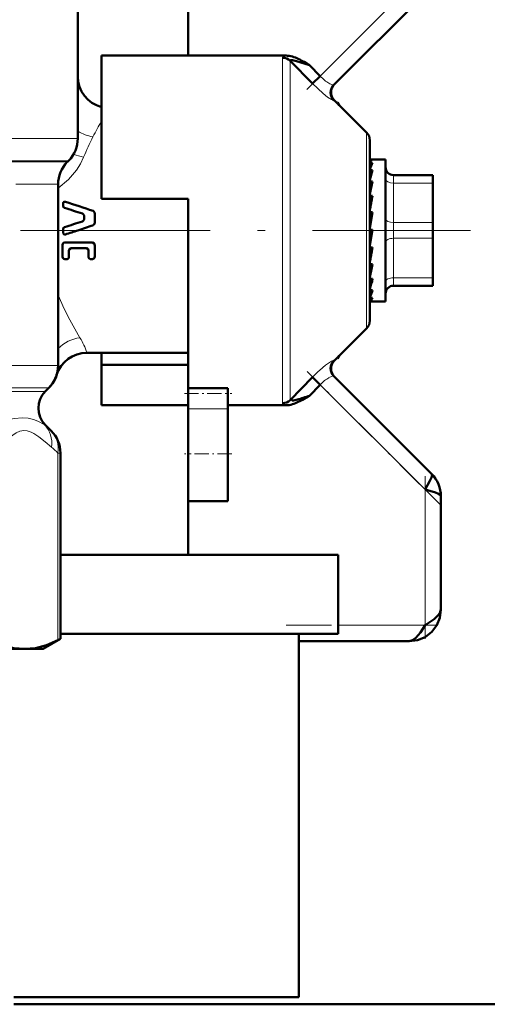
# Model space of a CAD drawing. Extents: x -1358 to 1757, y -1516 to 612.
# Tile 53 of 82: x 151 to 180, y -97 to -35. Entities that reach past the tile are written whole.
import ezdxf

# ---------------------------------------------------------------- set-up
doc = ezdxf.new("R2010")
doc.units = 0
doc.linetypes.add('DASHDOT', pattern=[18.5, 12, -3, 0.5, -3])

msp = doc.modelspace()

# ---------------------------------------------------------------- linework, layer by layer
at = {"color": 7, "lineweight": 50}
for p, q in [((161.291, -37.302), (161.291, -23.373)), ((154.291, -31.32), (154.291, -38.623)), ((154.291, -42.545), (154.291, -31.32)), ((170.509, -39.155), (176.998, -32.666)), ((155.791, -37.302), (155.791, -46.373)), ((161.291, -37.302), (155.791, -37.302)), ((167.482, -37.302), (161.291, -37.302)), ((169.153, -39.079), (167.75, -37.635)), ((168.621, -37.7), (168.797, -37.801)), ((168.797, -37.801), (168.951, -37.891)), ((168.951, -37.891), (168.973, -37.904)), ((168.973, -37.904), (169.648, -38.602)), ((169.153, -39.079), (169.648, -38.602)), ((172.586, -42.164), (170.538, -40.116)), ((170.701, -40.279), (170.737, -40.265)), ((170.74, -40.267), (170.732, -40.31)), ((170.737, -40.265), (170.74, -40.267)), ((170.857, -40.435), (170.74, -40.267)), ((172.791, -42.659), (172.791, -54.087)), ((153.627, -44.037), (153.705, -43.959)), ((172.813, -43.873), (172.791, -43.875)), ((172.791, -43.88), (172.967, -43.88)), ((172.791, -44.084), (172.967, -44.084)), ((172.813, -43.873), (173.791, -43.873)), ((173.791, -52.27), (173.791, -43.873)), ((172.791, -44.558), (172.967, -44.558)), ((174.291, -44.873), (176.791, -44.873)), ((176.791, -45.373), (176.791, -44.873)), ((153.041, -45.452), (153.041, -56.923)), ((172.791, -44.961), (172.801, -45.139)), ((172.791, -45.271), (172.967, -45.271)), ((176.791, -45.373), (176.791, -47.873)), ((172.791, -45.582), (172.817, -45.941)), ((172.791, -45.752), (172.812, -45.752)), ((176.791, -45.689), (176.791, -48.114)), ((153.358, -46.618), (153.358, -46.821)), ((155.791, -46.373), (161.291, -46.373)), ((161.291, -46.373), (161.291, -48.373)), ((172.791, -46.179), (172.967, -46.179)), ((172.791, -46.378), (172.842, -46.827)), ((155.366, -47.87), (155.366, -47.311)), ((172.967, -47.225), (172.791, -48.215)), ((172.791, -47.225), (172.967, -47.225)), ((172.791, -47.3), (172.88, -47.596)), ((154.698, -47.612), (154.698, -47.494)), ((172.901, -47.596), (172.88, -47.596)), ((176.791, -48.873), (176.791, -47.873)), ((153.357, -48.5), (153.358, -48.373)), ((153.358, -48.373), (153.358, -48.292)), ((161.291, -48.373), (161.291, -58.37)), ((172.967, -48.343), (172.791, -49.338)), ((172.791, -48.343), (172.967, -48.343)), ((172.791, -49.284), (172.88, -48.58)), ((172.88, -48.58), (172.921, -48.343)), ((176.791, -48.114), (176.791, -48.662)), ((153.463, -49.131), (155.212, -49.131)), ((176.791, -48.662), (176.791, -49.695)), ((176.791, -48.873), (176.791, -51.373)), ((153.322, -50.036), (153.322, -49.286)), ((153.727, -50.062), (153.727, -49.656)), ((154.846, -49.502), (153.865, -49.502)), ((154.973, -50.062), (154.973, -49.656)), ((155.366, -49.998), (155.366, -49.325)), ((172.791, -50.221), (172.849, -49.463)), ((172.791, -49.463), (172.967, -49.463)), ((176.791, -49.695), (176.791, -49.945)), ((153.612, -50.188), (153.463, -50.188)), ((155.212, -50.188), (155.078, -50.188)), ((176.791, -49.945), (176.791, -49.949)), ((176.791, -49.948), (176.791, -50.581)), ((172.791, -50.785), (172.815, -50.515)), ((172.791, -51.043), (172.822, -50.515)), ((172.791, -50.515), (172.967, -50.515)), ((172.791, -51.5), (172.795, -51.432)), ((172.791, -51.696), (172.804, -51.432)), ((172.791, -51.432), (172.967, -51.432)), ((176.791, -51.739), (176.791, -51.373)), ((176.791, -51.873), (176.791, -51.739)), ((172.791, -52.157), (172.967, -52.157)), ((172.967, -52.157), (172.929, -52.27)), ((173.791, -52.873), (173.791, -52.27)), ((176.791, -51.873), (174.291, -51.873)), ((172.791, -52.644), (172.967, -52.644)), ((172.791, -52.862), (172.967, -52.862)), ((172.912, -52.873), (173.791, -52.873)), ((172.586, -54.582), (170.538, -56.63)), ((154.857, -56.123), (161.291, -56.123)), ((155.791, -56.892), (155.791, -56.123)), ((170.737, -56.481), (170.701, -56.467)), ((170.732, -56.437), (170.74, -56.479)), ((170.74, -56.479), (170.737, -56.481)), ((170.74, -56.479), (170.857, -56.312)), ((155.791, -59.444), (155.791, -56.892)), ((161.291, -56.892), (155.791, -56.892)), ((167.75, -59.111), (169.153, -57.667)), ((169.153, -57.667), (169.648, -58.144)), ((176.705, -63.787), (170.509, -57.592)), ((152.23, -58.563), (152.455, -58.338)), ((161.291, -58.706), (161.291, -58.37)), ((161.291, -58.37), (163.791, -58.37)), ((163.791, -58.706), (163.791, -58.37)), ((168.973, -58.843), (169.648, -58.144)), ((161.291, -59.659), (161.291, -58.706)), ((163.791, -59.659), (163.791, -58.706)), ((167.75, -59.111), (167.748, -59.124)), ((168.885, -58.894), (168.621, -59.046)), ((168.973, -58.843), (168.885, -58.894)), ((161.291, -59.444), (155.791, -59.444)), ((161.291, -59.659), (161.291, -62.521)), ((163.791, -59.444), (167.482, -59.444)), ((163.791, -59.659), (163.791, -62.521)), ((152.23, -60.684), (152.601, -61.055)), ((152.23, -60.684), (152.601, -61.055)), ((153.187, -68.923), (153.187, -62.469)), ((153.187, -74.241), (153.187, -62.469)), ((161.291, -62.521), (161.291, -65.521)), ((163.791, -62.521), (163.791, -65.521)), ((177.291, -72.373), (177.291, -65.202)), ((161.291, -68.923), (161.291, -65.521)), ((163.791, -65.521), (161.291, -65.521)), ((153.187, -68.923), (170.791, -68.923)), ((170.791, -68.923), (170.791, -73.923)), ((153.187, -73.923), (170.791, -73.923)), ((168.291, -73.923), (168.291, -96.923)), ((152.091, -74.873), (153.187, -74.241)), ((153.035, -74.318), (153.187, -74.241)), ((175.291, -74.373), (168.291, -74.373)), ((142.646, -74.873), (150.926, -74.873)), ((150.926, -74.873), (152.091, -74.873)), ((150.241, -96.923), (168.291, -96.923)), ((150.241, -97.373), (202.541, -97.373)), ((416.791, -97.373), (150.241, -97.373))]:
    msp.add_line(p, q, dxfattribs=at)
at = {"color": 7, "linetype": 'DASHDOT', "lineweight": 18, "ltscale": 0.302371}
msp.add_line((168.805, -39.445), (177.357, -30.893), dxfattribs=at)
at = {"color": 7, "lineweight": 18}
for p, q in [((169.648, -38.602), (176.291, -31.959)), ((167.255, -48.373), (167.255, -37.436)), ((167.75, -37.635), (167.75, -48.373)), ((172.586, -48.373), (172.586, -42.164)), ((120.758, -42.545), (154.291, -42.545)), ((122.203, -43.959), (153.705, -43.959)), ((122.306, -44.037), (153.627, -44.037)), ((174.291, -45.373), (174.291, -44.873)), ((150.356, -45.452), (153.041, -45.452)), ((174.291, -45.373), (174.291, -47.873)), ((176.791, -45.373), (174.291, -45.373)), ((174.291, -48.873), (174.291, -47.873)), ((174.291, -47.873), (176.791, -47.873)), ((167.255, -59.311), (167.255, -48.373)), ((167.75, -48.373), (167.75, -59.111)), ((172.586, -54.582), (172.586, -48.373)), ((174.291, -48.873), (174.291, -51.373)), ((176.791, -48.873), (174.291, -48.873)), ((174.291, -51.739), (174.291, -51.373)), ((174.291, -51.373), (176.791, -51.373)), ((174.291, -51.873), (174.291, -51.739)), ((153.041, -52.431), (153.072, -52.508)), ((153.072, -52.508), (153.042, -52.515)), ((121.086, -56.923), (153.041, -56.923)), ((152.455, -58.338), (121.127, -58.338)), ((121.352, -58.563), (152.23, -58.563)), ((176.291, -64.787), (169.648, -58.144)), ((163.791, -59.659), (161.291, -59.659)), ((152.193, -60.684), (152.23, -60.684)), ((152.563, -61.017), (152.601, -61.055)), ((152.601, -61.055), (152.631, -61.086)), ((153.035, -74.318), (153.035, -62.469)), ((153.035, -62.469), (153.187, -62.469)), ((176.291, -73.373), (176.291, -64.787)), ((170.791, -73.373), (176.291, -73.373))]:
    msp.add_line(p, q, dxfattribs=at)
at = {"color": 7, "linetype": 'DASHDOT', "lineweight": 18}
msp.add_line((150.665, -48.373), (179.166, -48.373), dxfattribs=at)
at = {"color": 7, "linetype": 'DASHDOT', "lineweight": 18, "ltscale": 0.296928}
msp.add_line((177.216, -65.713), (168.818, -57.314), dxfattribs=at)
at = {"color": 7, "linetype": 'DASHDOT', "lineweight": 18, "ltscale": 0.075}
msp.add_line((161.041, -58.706), (164.041, -58.706), dxfattribs=at)
at = {"color": 7, "linetype": 'DASHDOT', "lineweight": 18, "ltscale": 0.075015}
msp.add_line((164.041, -62.521), (161.04, -62.521), dxfattribs=at)
at = {"color": 7, "linetype": 'DASHDOT', "lineweight": 18, "ltscale": 0.257574}
msp.add_line((176.291, -74.232), (176.291, -63.929), dxfattribs=at)
at = {"color": 7, "linetype": 'DASHDOT', "lineweight": 18, "ltscale": 0.240002}
msp.add_line((167.491, -73.373), (177.091, -73.373), dxfattribs=at)
at = {"color": 7, "lineweight": 18}
for points in [[(167.482, -37.302), (167.316, -37.36), (167.273, -37.392), (167.261, -37.409), (167.255, -37.436)], [(170.509, -40.141), (170.504, -40.144), (170.484, -40.143), (170.37, -40.093), (170.118, -39.93), (169.827, -39.706), (169.153, -39.079)], [(170.405, -39.149), (170.469, -39.163), (170.49, -39.163), (170.505, -39.158), (170.509, -39.155)], [(154.656, -43.74), (154.456, -44.154), (154.201, -44.554), (153.694, -45.148), (153.041, -45.7)], [(153.072, -52.508), (153.415, -53.296), (153.778, -54.024), (154.429, -55.17)], [(169.62, -57.218), (169.989, -56.912), (170.367, -56.655)], [(170.367, -56.655), (170.467, -56.608), (170.498, -56.602), (170.506, -56.603), (170.509, -56.605)], [(170.509, -57.592), (170.505, -57.588), (170.493, -57.584), (170.475, -57.583), (170.405, -57.598)], [(167.748, -59.124), (167.755, -59.139), (167.765, -59.146), (167.799, -59.154), (167.878, -59.15)], [(167.317, -59.387), (167.268, -59.348), (167.256, -59.326), (167.255, -59.311)], [(148.442, -60.684), (149.673, -60.388), (150.278, -60.271), (150.772, -60.231)], [(150.772, -60.231), (151.153, -60.262), (151.478, -60.34), (151.759, -60.446), (152.193, -60.684)], [(152.63, -62.098), (152.231, -61.762), (151.831, -61.44), (151.505, -61.221), (151.34, -61.137), (151.089, -61.056), (150.862, -61.043), (150.625, -61.092), (150.392, -61.195), (150.175, -61.33), (149.742, -61.661), (149.223, -62.098)]]:
    msp.add_lwpolyline(points, dxfattribs=at)
at = {"color": 7, "lineweight": 50}
for points in [[(167.75, -37.635), (167.748, -37.62), (167.754, -37.608), (167.768, -37.599), (167.802, -37.593), (167.9, -37.599), (168.155, -37.653), (168.973, -37.904)], [(154.698, -47.494), (154.687, -47.425), (154.639, -47.345), (154.579, -47.308)], [(155.258, -47.133), (155.313, -47.169), (155.357, -47.246), (155.366, -47.311)], [(154.579, -47.798), (154.639, -47.761), (154.687, -47.681), (154.698, -47.612)], [(155.366, -47.87), (155.349, -47.957), (155.258, -48.05)], [(153.506, -48.626), (153.461, -48.63), (153.4, -48.601), (153.364, -48.544), (153.357, -48.5)], [(153.322, -49.286), (153.336, -49.218), (153.378, -49.162), (153.463, -49.131)], [(155.212, -49.131), (155.328, -49.196), (155.366, -49.324)], [(153.865, -49.502), (153.764, -49.551), (153.727, -49.656)], [(154.973, -49.656), (154.94, -49.553), (154.846, -49.502)], [(153.463, -50.188), (153.396, -50.17), (153.336, -50.102), (153.322, -50.036)], [(153.727, -50.062), (153.716, -50.117), (153.667, -50.173), (153.612, -50.188)], [(155.078, -50.188), (155, -50.146), (154.973, -50.062)], [(155.366, -49.998), (155.342, -50.102), (155.31, -50.146), (155.212, -50.188)], [(176.291, -64.787), (176.601, -64.232), (176.695, -64.018), (176.729, -63.877), (176.725, -63.822), (176.705, -63.787)], [(177.291, -65.202), (177.274, -65.153), (177.245, -65.121), (177.147, -65.059), (176.941, -64.974), (176.291, -64.787)], [(175.291, -74.373), (175.813, -74.31), (176.293, -74.117), (176.715, -73.797), (177.035, -73.375), (177.228, -72.895), (177.291, -72.373)], [(175.291, -74.373), (175.813, -74.31), (176.293, -74.117), (176.715, -73.797), (177.035, -73.375), (177.228, -72.895), (177.291, -72.373)], [(176.291, -73.373), (176.869, -72.981), (177.107, -72.765), (177.219, -72.616), (177.291, -72.373)], [(175.291, -74.373), (175.501, -74.319), (175.706, -74.168), (175.995, -73.821), (176.291, -73.373)], [(148.818, -74.318), (149.551, -74.633), (150.248, -74.814), (150.926, -74.873)], [(150.926, -74.873), (151.605, -74.814), (152.301, -74.633), (153.035, -74.318)]]:
    msp.add_lwpolyline(points, dxfattribs=at)
for centre, radius, start, end in [((167.461, -38.724), 1.422, 72.78179, 89.16386), ((167.087, -39.947), 2.701, 64.27076, 72.88336), ((165.657, -42.962), 6.039, 60.60729, 64.46854), ((156.291, -38.623), 2, 179.99928, 255.52438), ((171.004, -39.648), 0.699, 135.10669, 224.92091), ((171.032, -39.621), 0.699, 134.94293, 225.05628), ((172.091, -42.659), 0.7, 0, 45), ((152.291, -42.545), 2, 315, 360), ((155.041, -45.452), 2, 134.99988, 180.00001), ((175.093, -45.241), 2.42, 151.44313, 161.95172), ((181.273, -47.246), 8.73, 162.06661, 166.30533), ((174.291, -44.373), 0.5, 180.00001, 270), ((195.182, -50.602), 22.845, 166.50482, 168.55098), ((153.457, -46.667), 0.11, 63.6512, 153.49535), ((139.898, -91.827), 47.26, 71.03444, 73.2665), ((226.212, -56.839), 54.301, 168.67925, 169.6696), ((153.483, -46.825), 0.124, 177.98235, 251.33665), ((137.493, -98.525), 53.992, 71.55132, 72.81749), ((134.9, 10.787), 61.802, 287.46068, 288.56806), ((153.485, -48.287), 0.126, 109.42029, 182.42348), ((130.311, 25.812), 77.968, 287.30673, 287.92047), ((139.242, -2.211), 48.557, 288.06797, 289.25902), ((110.631, -38.224), 63.341, 348.91647, 349.77918), ((147.061, -45.385), 26.409, 346.97796, 348.80018), ((162.833, -49.053), 10.41, 343.06294, 346.78862), ((170.345, -51.391), 2.729, 333.67343, 341.20675), ((174.291, -52.373), 0.5, 90, 180.00001), ((172.913, -52.723), 0.15, 248.00655, 269.61846), ((172.912, -52.725), 0.148, 270.3147, 292.09231), ((172.091, -54.087), 0.7, 314.9998, 360), ((154.857, -58.123), 2, 89.99745, 162.54777), ((171.004, -57.099), 0.699, 135.07909, 224.89331), ((171.033, -57.125), 0.7, 135, 225), ((151.041, -56.923), 2, 315.00018, 360), ((151.041, -56.923), 2, 315, 342.54626), ((153.291, -59.623), 1.5, 135, 225), ((167.459, -56.435), 2.748, 278.75975, 285.61429), ((165.665, -49.731), 9.688, 285.16155, 287.49439), ((165.654, -53.779), 6.045, 295.53129, 299.38971), ((164.63, -46.13), 13.434, 287.08854, 288.86056), ((167.461, -58.024), 1.42, 270.82612, 287.22904), ((167.087, -56.8), 2.701, 287.11405, 295.72412), ((151.187, -62.469), 2, 360, 45), ((151.187, -62.469), 2, 0, 45), ((175.307, -65.195), 1.984, 359.80797, 45.19203), ((175.307, -65.195), 1.984, 359.80797, 45.192)]:
    msp.add_arc(centre, radius, start, end, dxfattribs=at)
at = {"color": 7, "lineweight": 18}
for centre, radius, start, end in [((171.751, -36.634), 2.88, 223.09241, 230.68343), ((171.307, -37.177), 2.179, 230.67034, 239.30481), ((170.909, -37.833), 1.411, 239.6305, 244.93191), ((170.643, -38.413), 0.773, 244.57428, 252.11679), ((170.545, -40.152), 0.0369, 101.24218, 163.47229), ((174.109, -52.041), 21.159, 149.97008, 153.0313), ((155.7, -39.805), 2.679, 238.2339, 260.35949), ((170.887, -50.427), 17.554, 152.95552, 157.60842), ((155.364, -40.374), 3.44, 247.06897, 258.12091), ((154.695, -57.471), 2.317, 96.58136, 135.54592), ((151.17, -57.209), 3.843, 16.40624, 32.03513), ((170.543, -56.596), 0.0349, 194.75919, 261.04944), ((175.333, -63.627), 8.586, 131.71228, 136.03951), ((171.751, -60.112), 2.88, 129.31527, 136.90739), ((171.31, -59.573), 2.183, 120.70189, 129.31915), ((170.907, -58.911), 1.409, 115.06275, 120.3745), ((170.643, -58.333), 0.773, 107.88208, 115.42614), ((167.604, -58.815), 0.64, 243.33889, 258.99901), ((148.742, -64.891), 5.441, 44.83543, 50.64411), ((148.842, -66.638), 5.913, 44.83854, 50.15897)]:
    msp.add_arc(centre, radius, start, end, dxfattribs=at)
at = {"color": 7, "lineweight": 50}
for centre, major_axis, ratio, start_param, end_param in [((167.255, -38.116), (-0.7, 0), 0.972234, 3.926989, 4.712389), ((172.879, -47.187), (-0.137, -3.314), 0.200914, 3.215135, 3.475241), ((172.879, -49.55), (-0.171, -3.323), 0.198029, 0.123736, 0.383842), ((167.255, -58.63), (0.7, 0), 0.972233, 4.712389, 5.497789)]:
    msp.add_ellipse(centre, major_axis=major_axis, ratio=ratio, start_param=start_param, end_param=end_param, dxfattribs=at)
at = {"color": 7, "lineweight": 18}
for centre, major_axis, ratio, start_param, end_param in [((174.291, -45.123), (-0.5, 0), 0.5, 0, 1.570796), ((174.291, -47.623), (-0.5, 0), 0.5, 0, 1.570796), ((174.291, -49.123), (0.5, 0), 0.5, 1.570796, 3.141593), ((174.291, -51.623), (0.5, 0), 0.5, 1.570796, 3.141593), ((150.782, -62.098), (-1.277, -1.539), 0.880592, 2.201586, 3.037435), ((151.187, -62.469), (-1.414, -1.414), 0.862856, 2.282707, 3.141593)]:
    msp.add_ellipse(centre, major_axis=major_axis, ratio=ratio, start_param=start_param, end_param=end_param, dxfattribs=at)

doc.saveas('drawing.dxf')
